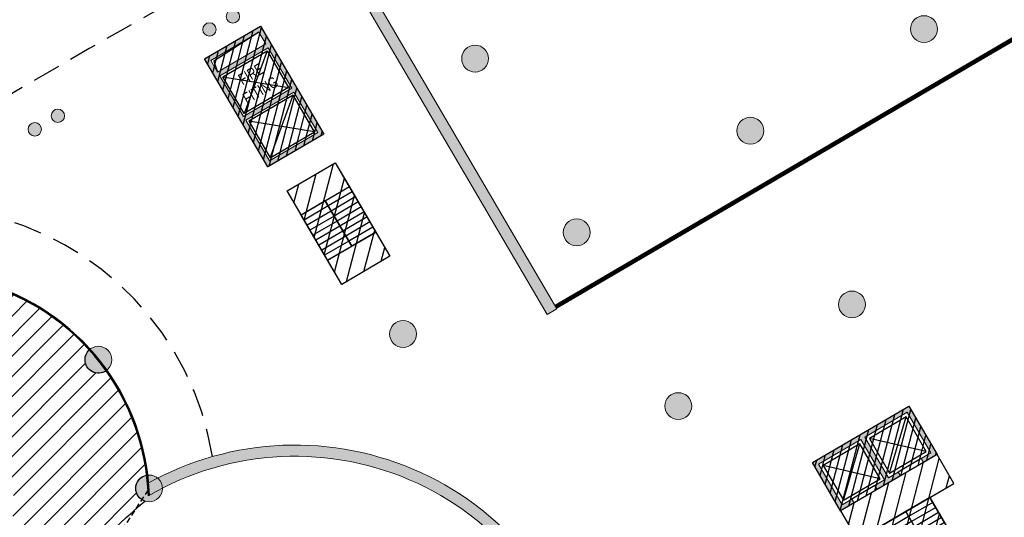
# Model space of a CAD drawing. Header units: millimetres. Extents: x -1402 to -179, y -280 to 6164.
# Tile 30 of 212: x -756 to -712, y 383 to 405. Entities that reach past the tile are written whole.
import ezdxf

# ---------------------------------------------------------------- set-up
doc = ezdxf.new("R2010")
doc.units = ezdxf.units.MM
doc.linetypes.add('AJN-Projection', pattern=[0.375, 0.25, -0.125])
doc.layers.get('0').update_dxf_attribs({"linetype": 'CONTINUOUS'})
for name, color, linetype, lineweight in [('AJN-2-POT 120', 2, 'CONTINUOUS', 20), ('AJN-2-POT 60', 2, 'CONTINUOUS', 20), ('AJN-2-SBT-C', 2, 'CONTINUOUS', 20), ('AJN-4-VIT-C', 130, 'CONTINUOUS', 30), ('AJN-5-ASC-C', 230, 'CONTINUOUS', 30), ('AJN-7-500-A', 10, 'CONTINUOUS', 18)]:
    doc.layers.add(name, color=color, linetype=linetype, lineweight=lineweight)
for name, color, linetype, true_color in [('AJN-2-SBT-H', 7, 'CONTINUOUS', 0x6e6e6e), ('AJN-9-SRF-MARINHORIZON-CIRCULATION 50 %', 7, 'CONTINUOUS', 0xff80ff), ('AJN-9-SRF-MARINHORIZON-CIRUCLATION 100 %', 7, 'CONTINUOUS', 0xd100d1)]:
    doc.layers.add(name, color=color, linetype=linetype, true_color=true_color)
for name, color, linetype in [('AJN-2-SBT-P', 251, 'AJN-Projection'), ('AJN-2-SBT-V', 51, 'CONTINUOUS'), ('AJN-3-MEX-V', 141, 'CONTINUOUS'), ('AJN-8-250-PROGRAM', 7, 'CONTINUOUS'), ('AJN-8-251-H', 251, 'CONTINUOUS')]:
    doc.layers.add(name, color=color, linetype=linetype)
doc.styles.get("Standard").update_dxf_attribs({"font": 'rs.shx', "bigfont": 'hztxt.shx'})

# ---------------------------------------------------------------- blocks, each defined once
blk = doc.blocks.new('1.20diam')
at = {"layer": 'AJN-2-SBT-H'}
h = blk.add_hatch(color=256, dxfattribs=at)
h.dxf.hatch_style = 1
edge = h.paths.add_edge_path()
edge.add_arc((0, 0), 0.6, 0, 360)
at = {"layer": 'AJN-2-POT 120', "linetype": 'Continuous'}
blk.add_circle((0, 0), 0.6, dxfattribs=at)
blk = doc.blocks.new('0.60diam')
at = {"layer": 'AJN-2-SBT-H'}
h = blk.add_hatch(color=256, dxfattribs=at)
h.dxf.hatch_style = 1
edge = h.paths.add_edge_path()
edge.add_arc((0, 5.684341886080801e-14), 0.3, 0, 360)
at = {"layer": 'AJN-2-POT 60', "linetype": 'Continuous'}
blk.add_circle((0, 5.684341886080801e-14), 0.3, dxfattribs=at)
blk = doc.blocks.new('POT 2X0.6')
at = {"layer": 'AJN-2-POT 60'}
for p in [(-0.599999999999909, 0), (-0.599999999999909, 0), (0.6000000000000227, 0), (0.6000000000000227, 0)]:
    blk.add_blockref('0.60diam', p, dxfattribs=at)
blk = doc.blocks.new('A$C70550064')
at = {"layer": 'AJN-2-SBT-H'}
h = blk.add_hatch(color=256, dxfattribs=at)
h.dxf.hatch_style = 1
edge = h.paths.add_edge_path()
edge.add_arc((-64.42105186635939, -366.7817871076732), 386.5000000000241, 81.59850729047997, 87.70591755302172, ccw=False)
edge.add_line((-7.949999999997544, 15.57049848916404), (-7.949999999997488, -0.3999999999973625))
edge.add_line((-7.949999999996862, -0.3999999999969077), (-7.449999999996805, -0.3999999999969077))
edge.add_line((-7.449999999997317, -0.3999999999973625), (-7.44999999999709, 16.00183225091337))
edge.add_arc((-64.42105186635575, -366.7817871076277), 386.9999999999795, 81.53460655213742, 87.78296594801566)
edge.add_line((-49.44999999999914, 19.92852773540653), (-49.44999999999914, -0.3999999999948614))
edge.add_line((-49.44999999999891, -0.399999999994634), (-48.95000000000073, -0.399999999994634))
edge.add_line((-48.9500000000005, -0.3999999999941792), (-48.94999999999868, 19.40844652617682))
at = {"layer": 'AJN-2-SBT-C', "linetype": 'Continuous', "flags": 128}
blk.add_lwpolyline([(-48.94999999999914, 19.4084465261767, -0.02665491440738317), (-7.949999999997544, 15.57049848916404), (-7.949999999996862, -0.3999999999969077), (-7.449999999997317, -0.3999999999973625), (-7.449999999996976, 16.00183225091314, 0.02727036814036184), (-49.44999999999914, 19.92852773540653), (-49.44999999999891, -0.399999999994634), (-48.9500000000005, -0.3999999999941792)], format="xyb", close=True, dxfattribs=at)
at = {"layer": 'AJN-3-MEX-V', "color": 132, "linetype": 'Continuous', "const_width": 0.2, "flags": 128}
blk.add_lwpolyline([(-7.949999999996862, -0.2999999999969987), (-7.949999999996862, -0.2999999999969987), (-48.95000000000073, -0.2999999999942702)], dxfattribs=at)
at = {"layer": 'AJN-2-POT 120', "linetype": 'Continuous', "rotation": 291.492555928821}
for p in [(-46.44999999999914, 11.10000000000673), (-46.44999999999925, 2.100000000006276), (-37.44999999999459, 2.099999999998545), (-28.44999999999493, 2.099999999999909)]:
    blk.add_blockref('1.20diam', p, dxfattribs=at)
blk = doc.blocks.new('A$C46E24FA1')
at = {"layer": 'AJN-2-SBT-V', "linetype": 'Continuous'}
for p, q in [((-2.273736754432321e-13, 2.340000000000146), (1.249999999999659, 2.340000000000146)), ((0, 0), (0, 2.3400000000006)), ((1.250000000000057, 2.3400000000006), (1.250000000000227, 0)), ((-3.410605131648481e-13, 2.079999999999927), (1.249999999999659, 2.079999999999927)), ((-2.273736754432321e-13, 1.819999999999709), (1.249999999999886, 1.820000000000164)), ((-1.13686837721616e-13, 1.559999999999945), (1.249999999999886, 1.559999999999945)), ((0, 1.299999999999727), (1.25, 1.300000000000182)), ((0, 1.039999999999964), (1.250000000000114, 1.039999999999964)), ((0, 0.7799999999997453), (1.249999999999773, 0.7800000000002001)), ((0, 0.5199999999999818), (1.25, 0.5199999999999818)), ((-1.13686837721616e-13, 0.2600000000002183), (1.25, 0.2600000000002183)), ((0, 0), (1.250000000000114, 0))]:
    blk.add_line(p, q, dxfattribs=at)
blk = doc.blocks.new('A$C0264420A')
at = {"layer": 'AJN-9-SRF-MARINHORIZON-CIRCULATION 50 %'}
h = blk.add_hatch(dxfattribs=at)
h.set_pattern_fill('ANSI31', color=256, scale=0.2)
h.set_pattern_definition([(45, (501.2276971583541, -440.6539288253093), (-0.4490128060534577, 0.4490128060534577), [])])
h.paths.add_polyline_path([(-1.250000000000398, 4.840000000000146), (1.250000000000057, 4.840000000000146), (1.250000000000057, 0), (-1.250000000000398, 0)])
at = {"layer": 'AJN-2-SBT-V', "flags": 128}
for points in [[(-1.250000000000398, 3.590000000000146), (-1.250000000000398, 4.840000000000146), (1.249999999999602, 4.840000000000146), (1.249999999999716, 3.590000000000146), (-1.250000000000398, 3.590000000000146)], [(-1.250000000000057, 0), (-1.250000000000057, 1.25), (1.249999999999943, 1.25), (1.250000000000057, 0), (-1.250000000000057, 0)]]:
    blk.add_lwpolyline(points, dxfattribs=at)
at = {"layer": 'AJN-9-SRF-MARINHORIZON-CIRCULATION 50 %'}
blk.add_lwpolyline([(-1.250000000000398, 4.840000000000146), (1.250000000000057, 4.840000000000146), (1.250000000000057, 0), (-1.250000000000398, 0)], close=True, dxfattribs=at)
at = {"linetype": 'Continuous', "rotation": 180}
for p in [(-3.410605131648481e-13, 3.590000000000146), (1.249999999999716, 3.590000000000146)]:
    blk.add_blockref('A$C46E24FA1', p, dxfattribs=at)
blk = doc.blocks.new('A$C63A44B90')
at = {"layer": 'AJN-2-SBT-H'}
h = blk.add_hatch(color=256, dxfattribs=at)
h.dxf.hatch_style = 1
h.paths.add_polyline_path([(-1.449999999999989, 0), (1.449999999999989, 8.881784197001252e-16), (1.449999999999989, 5.600000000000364), (-1.449999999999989, 5.600000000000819)])
h.paths.add_polyline_path([(-1.25, 4.799999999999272), (1.25, 4.799999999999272), (1.249999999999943, 5.400000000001), (-1.250000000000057, 5.400000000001)], flags=16)
h.paths.add_polyline_path([(1.25, 4.599999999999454), (1.25, 2.499999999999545), (-1.25, 2.499999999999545), (-1.25, 4.599999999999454)], flags=16)
h.paths.add_polyline_path([(1.149999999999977, 4.5), (1.149999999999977, 2.599999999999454), (-1.150000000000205, 2.599999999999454), (-1.150000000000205, 4.5)], flags=0)
h.paths.add_polyline_path([(1.25, 2.299999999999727), (1.25, 0.1999999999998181), (-1.25, 0.1999999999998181), (-1.25, 2.299999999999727)], flags=16)
h.paths.add_polyline_path([(1.149999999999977, 2.199999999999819), (1.149999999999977, 0.2999999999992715), (-1.150000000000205, 0.2999999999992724), (-1.150000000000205, 2.199999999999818)], flags=0)
h.paths.add_polyline_path([(-0.9275884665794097, 2.59974879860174), (0.9249672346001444, 2.599748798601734), (0.9249672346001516, 4.498285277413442), (-0.9275884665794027, 4.498285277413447)], flags=8)
at = {"layer": 'AJN-9-SRF-MARINHORIZON-CIRUCLATION 100 %'}
h = blk.add_hatch(dxfattribs=at)
h.set_pattern_fill('ANSI31', color=256, scale=0.1, angle=342.8336973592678)
h.set_pattern_definition([(44.99999999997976, (4295.467990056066, -2573.973389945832), (-0.2245064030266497, 0.2245064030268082), [])])
h.paths.add_polyline_path([(1.449999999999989, 0), (1.450000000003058, 5.599999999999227), (-1.449999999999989, 5.600000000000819), (-1.449999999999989, 8.881784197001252e-16)])
at = {"layer": 'AJN-2-SBT-C', "flags": 128}
for points in [[(-1.449999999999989, 0), (1.449999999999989, 0), (1.449999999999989, 5.600000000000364), (-1.449999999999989, 5.600000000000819)], [(-1.250000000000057, 5.400000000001), (1.249999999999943, 5.400000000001), (1.25, 4.799999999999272), (-1.25, 4.799999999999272)], [(1.25, 2.499999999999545), (-1.25, 2.499999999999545), (-1.25, 4.599999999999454), (1.25, 4.599999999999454)], [(-1.25, 0.1999999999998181), (-1.25, 2.299999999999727), (1.25, 2.299999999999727), (1.25, 0.1999999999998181)]]:
    blk.add_lwpolyline(points, close=True, dxfattribs=at)
at = {"layer": 'AJN-5-ASC-C'}
for p, q in [((1.149999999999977, 4.5), (-1.150000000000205, 2.599999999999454)), ((-1.150000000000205, 4.5), (1.149999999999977, 2.599999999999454)), ((1.149999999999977, 0.2999999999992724), (-1.150000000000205, 2.199999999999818)), ((-1.150000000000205, 0.2999999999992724), (1.149999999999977, 2.199999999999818))]:
    blk.add_line(p, q, dxfattribs=at)
at = {"layer": 'AJN-5-ASC-C', "flags": 128}
for points in [[(1.149999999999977, 4.5), (1.149999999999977, 2.599999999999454), (-1.150000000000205, 2.599999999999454), (-1.150000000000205, 4.5)], [(1.149999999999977, 0.2999999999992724), (1.149999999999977, 2.199999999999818), (-1.150000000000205, 2.199999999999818), (-1.150000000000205, 0.2999999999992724)]]:
    blk.add_lwpolyline(points, close=True, dxfattribs=at)
at = {"layer": 'AJN-8-251-H', "flags": 128}
blk.add_lwpolyline([(1.249999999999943, 5.400000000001), (-1.149999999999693, 5.300000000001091), (-1.249999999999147, 4.800000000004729)], dxfattribs=at)
at = {"layer": 'AJN-9-SRF-MARINHORIZON-CIRUCLATION 100 %'}
blk.add_lwpolyline([(-1.449999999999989, 5.600000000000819), (1.450000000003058, 5.599999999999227), (1.449999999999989, 0), (-1.449999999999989, 0)], close=True, dxfattribs=at)
at = {"layer": 'AJN-7-500-A', "insert": (-1.13686837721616e-13, 3.549999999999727), "char_height": 0.5, "attachment_point": 5}
blk.add_mtext_dynamic_manual_height_columns('{\\fSwis721 LtCn BT|b0|i0|c0|p34;FIRE\\PFITING}', width=11.10498822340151, gutter_width=35.69431197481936, heights=[0], dxfattribs=at)
blk = doc.blocks.new('A$C74AA591F')
at = {"layer": 'AJN-2-SBT-H'}
h = blk.add_hatch(color=256, dxfattribs=at)
h.dxf.hatch_style = 1
h.paths.add_polyline_path([(-1.799999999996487, -2.499999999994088), (-1.799999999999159, -2.299999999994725), (-2.300000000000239, -2.29999999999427), (-2.299999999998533, -0.1999999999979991), (-0.1000000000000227, -0.1999999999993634), (-0.1000000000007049, -2.299999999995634), (-0.5999999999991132, -2.299999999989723), (-0.5999999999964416, -2.499999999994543), (0.600000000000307, -2.499999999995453), (0.5999999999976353, -2.299999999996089), (0.09999999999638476, -2.299999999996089), (0.0999999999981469, -0.1999999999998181), (2.299999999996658, -0.2000000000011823), (2.299999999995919, -2.299999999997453), (1.79999999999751, -2.299999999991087), (1.800000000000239, -2.499999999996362), (2.499999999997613, -2.499999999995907), (2.499999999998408, -1.364242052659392e-12), (-2.499999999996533, 4.547473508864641e-13), (-2.499999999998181, -2.499999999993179)])
at = {"layer": 'AJN-9-SRF-MARINHORIZON-CIRCULATION 50 %'}
h = blk.add_hatch(dxfattribs=at)
h.set_pattern_fill('ANSI31', color=256, scale=0.2, angle=342.8336973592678)
h.set_pattern_definition([(44.99999999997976, (4351.085152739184, -2587.403389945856), (-0.4490128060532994, 0.4490128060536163), [])])
h.paths.add_polyline_path([(1.250000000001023, -3.999999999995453), (2.49999999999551, -3.999999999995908), (2.499999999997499, -2.5), (-2.499999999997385, -2.499999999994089), (-2.499999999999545, -3.999999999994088), (-1.250000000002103, -3.999999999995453), (-1.250000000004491, -7.589999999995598), (1.249999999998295, -7.589999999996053)])
at = {"layer": 'AJN-9-SRF-MARINHORIZON-CIRUCLATION 100 %'}
h = blk.add_hatch(dxfattribs=at)
h.set_pattern_fill('ANSI31', color=256, scale=0.1, angle=342.8336973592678)
h.set_pattern_definition([(44.99999999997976, (4294.417990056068, -2579.573389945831), (-0.2245064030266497, 0.2245064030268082), [])])
h.paths.add_polyline_path([(-2.499999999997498, 1.36413103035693e-12), (-2.499999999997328, -2.499999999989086), (2.499999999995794, -2.499999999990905), (2.499999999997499, -1.364242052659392e-12)])
at = {"layer": 'AJN-2-SBT-C', "flags": 128}
blk.add_lwpolyline([(-0.5999999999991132, -2.299999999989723), (-0.5999999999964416, -2.499999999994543), (0.600000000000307, -2.499999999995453), (0.5999999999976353, -2.299999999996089), (0.09999999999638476, -2.299999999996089), (0.0999999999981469, -0.1999999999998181), (2.299999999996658, -0.2000000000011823), (2.299999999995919, -2.299999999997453), (1.79999999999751, -2.299999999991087), (1.800000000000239, -2.499999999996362), (2.499999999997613, -2.499999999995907), (2.499999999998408, -1.364242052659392e-12), (-2.499999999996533, 4.547473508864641e-13), (-2.499999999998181, -2.499999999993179), (-1.799999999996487, -2.499999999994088), (-1.799999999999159, -2.299999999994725), (-2.300000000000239, -2.29999999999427), (-2.299999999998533, -0.1999999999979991), (-0.1000000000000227, -0.1999999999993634), (-0.1000000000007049, -2.299999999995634)], close=True, dxfattribs=at)
at = {"layer": 'AJN-2-SBT-V'}
for p, q in [((-0.5999999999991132, -2.299999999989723), (-1.799999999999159, -2.299999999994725)), ((1.79999999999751, -2.299999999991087), (0.5999999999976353, -2.299999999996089))]:
    blk.add_line(p, q, dxfattribs=at)
at = {"layer": 'AJN-2-SBT-V', "flags": 128}
for points in [[(2.499999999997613, -2.499999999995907), (-2.499999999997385, -2.499999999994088), (-2.499999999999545, -3.999999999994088), (2.499999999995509, -3.999999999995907)], [(-1.250000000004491, -6.339999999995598), (-1.250000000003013, -7.589999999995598), (1.249999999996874, -7.589999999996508), (1.249999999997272, -6.339999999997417)]]:
    blk.add_lwpolyline(points, close=True, dxfattribs=at)
at = {"layer": 'AJN-5-ASC-C'}
for p, q in [((-0.2499999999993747, -2.149999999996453), (-2.149999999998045, -0.3499999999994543)), ((-2.149999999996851, -2.149999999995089), (-0.2499999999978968, -0.3500000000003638)), ((2.149999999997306, -2.149999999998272), (0.2499999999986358, -0.3500000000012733)), ((0.2499999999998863, -2.149999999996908), (2.149999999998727, -0.3500000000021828))]:
    blk.add_line(p, q, dxfattribs=at)
for points in [[(-0.2499999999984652, -2.149999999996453), (-0.2499999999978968, -0.3500000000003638), (-2.149999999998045, -0.3499999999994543), (-2.149999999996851, -2.149999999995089)], [(2.149999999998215, -2.149999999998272), (2.149999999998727, -0.3500000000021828), (0.2499999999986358, -0.3500000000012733), (0.2499999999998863, -2.149999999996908)]]:
    blk.add_lwpolyline(points, close=True, dxfattribs=at)
at = {"layer": 'AJN-9-SRF-MARINHORIZON-CIRCULATION 50 %'}
blk.add_lwpolyline([(-1.250000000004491, -7.589999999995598), (1.249999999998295, -7.589999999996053), (1.250000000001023, -3.999999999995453), (2.499999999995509, -3.999999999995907), (2.499999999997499, -2.5), (-2.499999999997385, -2.499999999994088), (-2.499999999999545, -3.999999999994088), (-1.250000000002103, -3.999999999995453)], close=True, dxfattribs=at)
at = {"layer": 'AJN-9-SRF-MARINHORIZON-CIRUCLATION 100 %'}
blk.add_lwpolyline([(-2.499999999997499, 1.364242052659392e-12), (2.499999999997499, -1.364242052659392e-12), (2.499999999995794, -2.499999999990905), (-2.499999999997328, -2.499999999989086)], close=True, dxfattribs=at)
at = {"linetype": 'Continuous', "rotation": 179.9999999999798}
for p in [(-1.932676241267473e-12, -3.999999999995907), (1.249999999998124, -3.999999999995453)]:
    blk.add_blockref('A$C46E24FA1', p, dxfattribs=at)

msp = doc.modelspace()

# ---------------------------------------------------------------- hatches: boundary and pattern name
at = {"layer": 'AJN-2-SBT-H'}
h = msp.add_hatch(color=256, dxfattribs=at)
h.dxf.hatch_style = 1
edge = h.paths.add_edge_path()
edge.add_line((-750.706937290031, 384.7061539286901), (-750.6735654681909, 384.1493218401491))
edge.add_arc((-744.115504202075, 372.9220307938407), 13.00231640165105, 9.879502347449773, 120.28996376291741, ccw=False)
edge.add_arc((-744.1155042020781, 372.9220307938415), 13.00231640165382, -35.39458789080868, 9.879502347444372, ccw=False)
edge.add_line((-733.5162432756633, 365.3910348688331), (-731.0706957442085, 363.6534223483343))
edge.add_arc((-744.1155042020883, 372.9220307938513), 16.00231640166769, 315.1486994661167, 324.60541210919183, ccw=False)
edge.add_line((-732.7708292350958, 361.6360890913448), (-734.8580599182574, 363.7918633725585))
edge.add_arc((-744.1155042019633, 372.9220307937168), 13.00231640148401, 314.07449617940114, 315.3965882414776, ccw=False)
edge.add_line((-735.0711830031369, 363.5806986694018), (-732.984403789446, 361.4253906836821))
edge.add_arc((-744.1155042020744, 372.9220307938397), 16.00231640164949, 304.1949559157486, 314.0744961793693, ccw=False)
edge.add_line((-735.1220333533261, 359.6860339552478), (-736.8080650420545, 362.1674241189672))
edge.add_arc((-744.1155042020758, 372.9220307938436), 13.00231640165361, 280.0771452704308, 304.1949559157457, ccw=False)
edge.add_line((-741.8404368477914, 360.1203004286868), (-741.6792320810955, 359.8447145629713))
edge.add_arc((-744.1155042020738, 372.9220307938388), 13.30231640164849, 280.5530859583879, 302.9026854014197)
edge.add_line((-736.889502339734, 361.7534803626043), (-735.3717529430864, 359.5197569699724))
edge.add_arc((-744.1155041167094, 372.9220304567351), 16.00231605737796, 276.10521574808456, 303.1207530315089, ccw=False)
edge.add_line((-742.4135843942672, 357.0104752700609), (-744.002461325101, 359.7267226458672))
edge.add_arc((-740.4143371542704, 345.5069552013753), 14.66548400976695, 104.1620110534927, 105.37864963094)
edge.add_line((-744.3035772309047, 359.6473311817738), (-742.742565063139, 356.9787197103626))
edge.add_arc((-744.1155041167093, 372.9220304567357), 16.0023160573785, 261.2525425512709, 274.92181514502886, ccw=False)
edge.add_arc((-733.8932172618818, 356.0495584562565), 12.69991520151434, 175.2290235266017, 218.8697645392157)
edge.add_arc((-749.4453976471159, 361.281298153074), 14.36548401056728, 293.2225015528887, 294.8747218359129)
edge.add_arc((-733.8118377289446, 356.0867490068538), 12.38644160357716, 176.9258039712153, 219.2576267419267, ccw=False)
edge.add_arc((-744.1155042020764, 372.9220307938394), 16.30231640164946, 262.7230214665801, 338.7061315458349)
edge.add_arc((-734.205344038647, 355.8637013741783), 12.32589225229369, 20.24311943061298, 64.6401800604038, ccw=False)
edge.add_arc((-730.8149863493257, 371.9416250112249), 14.36548401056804, 304.6816835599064, 306.3339038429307)
edge.add_arc((-734.1846873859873, 355.8827791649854), 12.69991520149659, 20.68664085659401, 64.83817100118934)
edge.add_arc((-744.1155042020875, 372.9220307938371), 16.30231640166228, 340.1170067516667, 350.9729318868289)
edge.add_arc((-733.9638433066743, 355.834905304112), 15.69991520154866, -198.48886377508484, 67.73426977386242, ccw=False)
edge.add_arc((-744.1155042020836, 372.9220307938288), 13.00231640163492, 246.4213777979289, 248.6299814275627, ccw=False)
edge.add_arc((-733.9638433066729, 355.8349053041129), 16.19991520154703, 161.3879380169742, 406.5127350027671)
edge.add_line((-722.8151696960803, 367.588386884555), (-720.2511278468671, 370.3938006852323))
edge.add_arc((-733.9638433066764, 355.8349053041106), 20.00000000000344, 46.7143723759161, 81.13170970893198)
edge.add_arc((-744.1155042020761, 372.922030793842), 13.50231640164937, 11.4214253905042, 119.2204072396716)
edge = h.paths.add_edge_path(flags=16)
edge.add_arc((-744.1155042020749, 372.9220307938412), 16.00231640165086, 346.5890545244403, 353.0528407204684)
edge.add_arc((-733.964105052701, 355.8348446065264), 16.20013937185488, 47.57329567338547, 69.27319736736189, ccw=False)
edge.add_line((-723.0347378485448, 367.7928314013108), (-720.8084289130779, 370.2287190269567))
edge.add_arc((-733.9641050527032, 355.8348446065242), 19.50013937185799, 47.57339315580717, 71.810033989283)
edge.add_arc((-744.1155042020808, 372.9220307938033), 16.30231640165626, -0.8453147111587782, 5.062191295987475, ccw=False)
edge.add_line((-727.8149620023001, 372.6815228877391), (-728.1145443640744, 372.7136693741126))
edge.add_arc((-744.1155042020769, 372.9220307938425), 16.00231640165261, 359.2539475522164, 365.5138679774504)
edge.add_arc((-733.9638433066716, 355.8349053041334), 19.49999999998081, 72.76830011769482, 81.23957214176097)
edge.add_arc((-744.1155042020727, 372.922030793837), 13.30231640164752, -13.410945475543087, 9.455756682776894, ccw=False)
edge.add_arc((-744.1155042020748, 372.9220307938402), 13.30231640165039, 325.89768262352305, 346.5890545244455, ccw=False)
edge.add_line((-733.1006852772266, 365.4637879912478), (-730.8992270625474, 363.8996060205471))
edge.add_arc((-744.1155042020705, 372.9220307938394), 16.00231640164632, 325.6796153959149, 353.0528407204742)
at = {"layer": 'AJN-8-250-PROGRAM', "true_color": 0xff7f00}
h = msp.add_hatch(dxfattribs=at)
h.set_pattern_fill('ANSI31', color=30)
h.set_pattern_definition([(45, (-2236.471011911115, 2.287947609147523e-12), (-2.245064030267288, 2.245064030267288), [])])
edge = h.paths.add_edge_path()
edge.add_arc((-752.9060946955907, 390.2404057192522), 0.5999999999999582, 180, 304.74565763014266, ccw=False)
edge.add_arc((-752.9060946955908, 390.2404057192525), 0.599999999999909, 132.8752000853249, 180.0000000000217, ccw=False)
edge.add_arc((-760.8931396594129, 383.8162627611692), 10.225, 42.16598910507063, 67.7207627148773)
edge.add_arc((-757.568979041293, 393.5122648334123), 0.5999999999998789, 179.9999999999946, 337.01155173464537, ccw=False)
edge.add_arc((-757.568979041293, 393.5122648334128), 0.599999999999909, 165.1410941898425, 180.0000000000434, ccw=False)
edge.add_arc((-760.8931396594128, 383.8162627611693), 10.22499999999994, 74.43188320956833, 101.2597556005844)
edge.add_arc((-763.4795019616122, 393.7345907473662), 0.5999999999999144, -7.059952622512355e-11, 10.550544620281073, ccw=False)
edge.add_arc((-763.4795019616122, 393.7345907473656), 0.599999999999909, 198.6800870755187, 359.99999999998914, ccw=False)
edge.add_arc((-760.8931396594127, 383.8162627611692), 10.22500000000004, 107.9708760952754, 134.7987484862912)
edge.add_arc((-768.5288179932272, 390.6543119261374), 0.5999999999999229, -1.63140612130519e-11, 44.089537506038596, ccw=False)
edge.add_arc((-768.5288179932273, 390.6543119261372), 0.6000000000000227, -127.78092003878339, 0, ccw=False)
edge.add_arc((-760.8931396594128, 383.8162627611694), 10.22500000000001, 141.5098689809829, 168.337741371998)
edge.add_arc((-771.0356059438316, 385.2970995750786), 0.5999999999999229, -5.5138116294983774e-12, 77.6285303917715, ccw=False)
edge.add_arc((-771.0356059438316, 385.2970995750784), 0.599999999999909, -94.2419271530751, 1.0913936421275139e-11, ccw=False)
edge.add_arc((-760.8931396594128, 383.8162627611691), 10.22499999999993, 175.0488618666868, 201.8738501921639)
edge.add_arc((-770.1644593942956, 379.4476204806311), 0.5999999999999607, -5.5138116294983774e-12, 111.2584807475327, ccw=False)
edge.add_arc((-770.1644593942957, 379.4476204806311), 0.6000000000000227, -60.798890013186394, 0, ccw=False)
edge.add_arc((-760.8931396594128, 383.8162627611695), 10.22500000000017, 208.5857405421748, 235.4322479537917)
edge.add_arc((-766.2042151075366, 375.0507118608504), 0.5999999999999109, 0, 144.8168785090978, ccw=False)
edge.add_arc((-766.2042151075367, 375.0507118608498), 0.6000000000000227, -27.240492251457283, 5.4285465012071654e-11, ccw=False)
edge.add_arc((-760.8931396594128, 383.8162627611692), 10.22499999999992, 242.1441383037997, 290.7187168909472)
edge.add_arc((-737.5452035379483, 368.0724257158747), 20.67577192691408, 129.9772232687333, 162.6081200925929, ccw=False)
edge.add_arc((-750.6399705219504, 384.4857010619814), 0.6000000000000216, 180, 251.632576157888, ccw=False)
edge.add_arc((-750.6399705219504, 384.4857010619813), 0.6000000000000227, 100.18510119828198, 179.9999999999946, ccw=False)
edge.add_arc((-760.8931396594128, 383.8162627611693), 10.22500000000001, 7.078306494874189, 35.45486861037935)
edge = h.paths.add_edge_path(flags=16)
edge.add_arc((-760.8931396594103, 383.8162627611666), 4.199999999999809, 257.7227537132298, 356.626117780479, ccw=False)
edge.add_arc((-760.8931396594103, 383.8162627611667), 4.199999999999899, 154.737809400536, 257.72275371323, ccw=False)
edge.add_arc((-760.8931396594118, 383.8162627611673), 4.199999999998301, 147.0244407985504, 154.7378094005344, ccw=False)
edge.add_arc((-760.8931396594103, 383.8162627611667), 4.199999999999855, -3.3738822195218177, 147.0244407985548, ccw=False)
at = {"layer": 'AJN-8-250-PROGRAM', "true_color": 0xffff00}
h = msp.add_hatch(dxfattribs=at)
h.set_pattern_fill('ANSI31', color=2, scale=0.2)
h.set_pattern_definition([(45, (-2236.471011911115, 2.287947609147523e-12), (-0.4490128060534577, 0.4490128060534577), [])])
edge = h.paths.add_edge_path()
edge.add_arc((-752.9060946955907, 390.2404057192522), 0.5999999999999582, 180, 304.74565763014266, ccw=False)
edge.add_arc((-752.9060946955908, 390.2404057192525), 0.599999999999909, 132.8752000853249, 180.0000000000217, ccw=False)
edge.add_arc((-760.8931396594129, 383.8162627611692), 10.225, 42.16598910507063, 67.7207627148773)
edge.add_arc((-757.568979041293, 393.5122648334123), 0.5999999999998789, 179.9999999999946, 337.01155173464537, ccw=False)
edge.add_arc((-757.568979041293, 393.5122648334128), 0.599999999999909, 165.1410941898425, 180.0000000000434, ccw=False)
edge.add_arc((-760.8931396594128, 383.8162627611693), 10.22499999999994, 74.43188320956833, 101.2597556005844)
edge.add_arc((-763.4795019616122, 393.7345907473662), 0.5999999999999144, -7.059952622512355e-11, 10.550544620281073, ccw=False)
edge.add_arc((-763.4795019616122, 393.7345907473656), 0.599999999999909, 198.6800870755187, 359.99999999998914, ccw=False)
edge.add_arc((-760.8931396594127, 383.8162627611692), 10.22500000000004, 107.9708760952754, 134.7987484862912)
edge.add_arc((-768.5288179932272, 390.6543119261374), 0.5999999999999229, -1.63140612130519e-11, 44.089537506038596, ccw=False)
edge.add_arc((-768.5288179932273, 390.6543119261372), 0.6000000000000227, -127.78092003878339, 0, ccw=False)
edge.add_arc((-760.8931396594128, 383.8162627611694), 10.22500000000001, 141.5098689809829, 168.337741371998)
edge.add_arc((-771.0356059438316, 385.2970995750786), 0.5999999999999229, -5.5138116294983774e-12, 77.6285303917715, ccw=False)
edge.add_arc((-771.0356059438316, 385.2970995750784), 0.599999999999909, -94.2419271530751, 1.0913936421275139e-11, ccw=False)
edge.add_arc((-760.8931396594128, 383.8162627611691), 10.22499999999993, 175.0488618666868, 201.8738501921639)
edge.add_arc((-770.1644593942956, 379.4476204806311), 0.5999999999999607, -5.5138116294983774e-12, 111.2584807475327, ccw=False)
edge.add_arc((-770.1644593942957, 379.4476204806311), 0.6000000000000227, -60.798890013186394, 0, ccw=False)
edge.add_arc((-760.8931396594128, 383.8162627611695), 10.22500000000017, 208.5857405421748, 235.4322479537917)
edge.add_arc((-766.2042151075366, 375.0507118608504), 0.5999999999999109, 0, 144.8168785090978, ccw=False)
edge.add_arc((-766.2042151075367, 375.0507118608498), 0.6000000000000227, -27.240492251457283, 5.4285465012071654e-11, ccw=False)
edge.add_arc((-760.8931396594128, 383.8162627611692), 10.22499999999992, 242.1441383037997, 290.7187168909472)
edge.add_arc((-737.5452035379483, 368.0724257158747), 20.67577192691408, 129.9772232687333, 162.6081200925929, ccw=False)
edge.add_arc((-750.6399705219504, 384.4857010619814), 0.6000000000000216, 180, 251.632576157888, ccw=False)
edge.add_arc((-750.6399705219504, 384.4857010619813), 0.6000000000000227, 100.18510119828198, 179.9999999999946, ccw=False)
edge.add_arc((-760.8931396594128, 383.8162627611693), 10.22500000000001, 7.078306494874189, 35.45486861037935)
edge = h.paths.add_edge_path(flags=16)
edge.add_arc((-760.8931396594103, 383.8162627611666), 4.199999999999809, 257.7227537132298, 356.626117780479, ccw=False)
edge.add_arc((-760.8931396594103, 383.8162627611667), 4.199999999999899, 154.737809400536, 257.72275371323, ccw=False)
edge.add_arc((-760.8931396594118, 383.8162627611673), 4.199999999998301, 147.0244407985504, 154.7378094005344, ccw=False)
edge.add_arc((-760.8931396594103, 383.8162627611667), 4.199999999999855, -3.3738822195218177, 147.0244407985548, ccw=False)

# ---------------------------------------------------------------- linework, layer by layer
at = {"layer": 'AJN-2-SBT-C'}
msp.add_lwpolyline([(-730.8805715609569, 375.5958120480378, 0.5084211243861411), (-750.706937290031, 384.7061539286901), (-750.6735654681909, 384.1493218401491, -0.5228454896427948), (-731.3060021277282, 375.1529248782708, -0.2001559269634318)], format="xyb", dxfattribs=at)
msp.add_arc((-760.8931396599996, 383.8162627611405), 10.22500000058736, 1.866626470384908, 4.992820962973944, dxfattribs=at)
at = {"layer": 'AJN-2-SBT-P', "ltscale": 5, "flags": 128}
msp.add_lwpolyline([(-767.6830869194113, 372.1480745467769, -0.05121987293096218), (-760.7108442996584, 364.390733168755, -0.08997890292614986), (-756.5121108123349, 355.404548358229, 0.02060412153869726), (-755.4064137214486, 350.675734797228, 0.06468475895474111), (-749.490318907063, 336.6862307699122, 0.03286619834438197), (-732.1687331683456, 309.7565087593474, 0.002338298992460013), (-729.3480626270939, 306.2564509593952, 0.01445521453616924), (-711.1978379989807, 285.2213184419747, 0.08916851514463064), (-704.9170514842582, 280.4256658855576, 0.3184438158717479), (-696.5850652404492, 281.6196761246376, 0.07982005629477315), (-692.9450630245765, 286.3823370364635, -0.007477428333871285), (-687.9677464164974, 295.3176873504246, -0.04115969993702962), (-685.263491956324, 299.2245642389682, -0.02993334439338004), (-663.9580859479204, 322.2056561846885, 0.1132434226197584), (-647.8496234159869, 344.9935672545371, -0.01578281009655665), (-646.0592934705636, 349.3675588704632, -0.02498436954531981), (-643.8799997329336, 353.5613355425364, 0.3128781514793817), (-612.4261998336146, 340.1397337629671, 0.06210957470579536), (-579.2684073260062, 351.3935280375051, -0.07904304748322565), (-540.4176712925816, 363.3281653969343, -0.00945298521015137), (-526.7406037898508, 364.4621024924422, 0.4573830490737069), (-521.7931540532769, 370.1851108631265), (-524.0339273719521, 385.5184234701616), (-524.8218382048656, 390.9099920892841, 0.03842573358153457), (-525.3285562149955, 393.1556785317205), (-534.454351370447, 422.7893367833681, 0.2247122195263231), (-541.5702899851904, 430.5697875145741, -0.2328075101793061), (-548.5503743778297, 438.4415270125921, 0.1068267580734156), (-556.3714938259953, 455.4539288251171), (-560.7691083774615, 455.4539288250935, 0.1422323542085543), (-768.0204055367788, 395.2809470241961)], format="xyb", dxfattribs=at)
at = {"layer": 'AJN-2-SBT-P'}
msp.add_lwpolyline([(-750.6864533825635, 384.427965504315), (-757.2757349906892, 374.2525287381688)], dxfattribs=at)
at = {"layer": 'AJN-2-SBT-P', "ltscale": 5}
msp.add_arc((-760.8931396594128, 383.8162627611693), 13.25, 9.088446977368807, 285.8987602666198, dxfattribs=at)
at = {"layer": 'AJN-4-VIT-C'}
for radius, start, end in [(10.275, 2.016634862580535, 290.5805724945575), (10.25, 1.94203634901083, 290.649272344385), (10.225, 1.866626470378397, 290.7187168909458)]:
    msp.add_arc((-760.8931396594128, 383.8162627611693), radius, start, end, dxfattribs=at)
at = {"layer": 'AJN-8-250-PROGRAM', "color": 41, "true_color": 0xffdf7f}
msp.add_lwpolyline([(-757.2757349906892, 374.2525287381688, -0.1433491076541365), (-750.8290362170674, 383.9162678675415, -0.323148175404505), (-751.2399705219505, 384.4857010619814, -0.3630558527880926), (-750.7460678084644, 385.0762460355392, 0.1244527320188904), (-752.5641340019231, 389.7473916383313, -0.6052974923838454), (-753.5060946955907, 390.2404057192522, -0.2085684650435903), (-753.3143369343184, 390.6801082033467, 0.1119681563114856), (-757.0166288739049, 393.2779375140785, -0.817118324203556)], format="xyb", dxfattribs=at)

# ---------------------------------------------------------------- block references
for name, p, rotation in [('A$C70550064', (-690.3559622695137, 417.5759684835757), 30.32562588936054), ('A$C63A44B90', (-744.0757275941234, 399.5912718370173), 30.3256258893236), ('A$C0264420A', (-740.9452624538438, 394.2396190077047), 30.3256258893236), ('A$C74AA591F', (-718.8114079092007, 386.9011870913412), 30.3256258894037)]:
    msp.add_blockref(name, p, dxfattribs=dict(rotation=rotation))
at = {"layer": 'AJN-2-POT 120', "linetype": 'Continuous'}
for p, rotation in [((-719.1977669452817, 392.7110775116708), 321.8181818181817), ((-739.27904713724, 391.3911586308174), 321.8181818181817), ((-752.9060946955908, 390.2404057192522), 256.0132948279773), ((-726.9662952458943, 388.1668539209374), 321.8181818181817), ((-750.6399705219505, 384.4857010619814), 223.7474007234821)]:
    msp.add_blockref('1.20diam', p, dxfattribs=dict(at, rotation=rotation))
at = {"layer": 'AJN-2-POT 60'}
for p, rotation in [((-747.415078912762, 405.3000237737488), 28.99389093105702), ((-755.2363732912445, 400.8460058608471), 30.32992279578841), ((-755.2363732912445, 400.8460058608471), 30.32992279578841)]:
    msp.add_blockref('POT 2X0.6', p, dxfattribs=dict(at, rotation=rotation))

doc.saveas('drawing.dxf')
